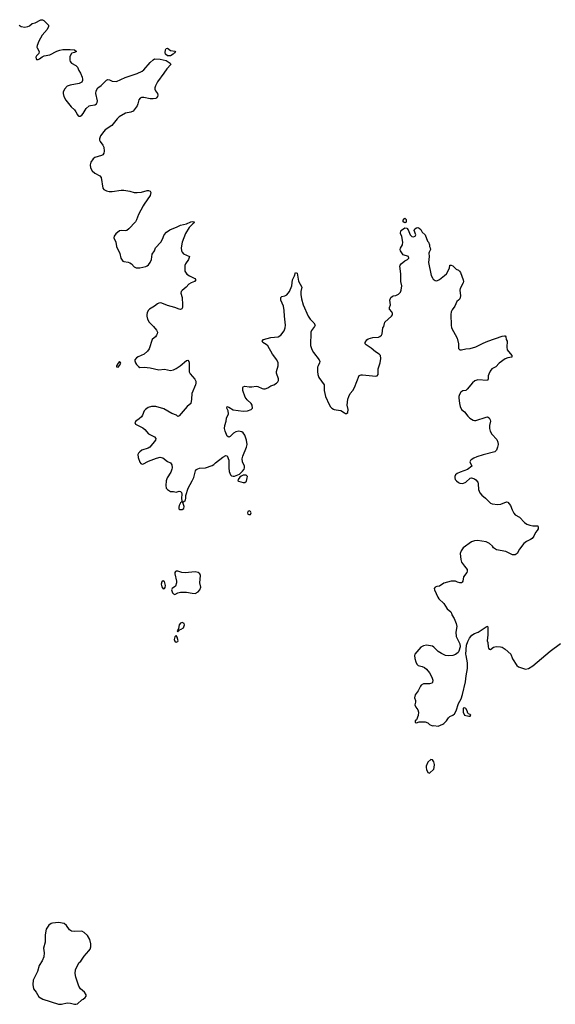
# Model space of a CAD drawing. Header units: inches. Extents: x 1954800 to 2060275, y 904969 to 1016298.
# Tile 14 of 77: x 1995677 to 2003041, y 918197 to 931725. Entities that reach past the tile are written whole.
import ezdxf

# ---------------------------------------------------------------- set-up
doc = ezdxf.new("R2010")
doc.units = ezdxf.units.IN
doc.header["$MEASUREMENT"] = 0
for name, color, linetype in [('B9991', 7, 'Continuous'), ('B9992', 7, 'Continuous'), ('B9993', 7, 'Continuous'), ('C0902', 7, 'Continuous')]:
    doc.layers.add(name, color=color, linetype=linetype)

msp = doc.modelspace()

# ---------------------------------------------------------------- linework, layer by layer
at = {"layer": 'B9991', "color": 6, "elevation": 600}
msp.add_lwpolyline([(1996210, 919320), (1996130, 919314), (1996110, 919307), (1996077, 919283), (1996042, 919230), (1996028, 919150), (1996026, 919050), (1996006, 918970), (1996014, 918906), (1996009, 918851), (1995986, 918794), (1995944, 918730), (1995922, 918650), (1995864, 918530), (1995856, 918470), (1995869, 918409), (1995904, 918364), (1995941, 918301), (1995996, 918270), (1996210, 918200), (1996250, 918201), (1996330, 918219), (1996375, 918215), (1996430, 918197), (1996450, 918197), (1996470, 918204), (1996530, 918258), (1996550, 918266), (1996579, 918290), (1996589, 918310), (1996589, 918329), (1996566, 918366), (1996512, 918412), (1996490, 918448), (1996450, 918570), (1996442, 918622), (1996445, 918670), (1996490, 918768), (1996516, 918790), (1996562, 918858), (1996629, 918930), (1996646, 918954), (1996654, 918986), (1996654, 919026), (1996642, 919090), (1996610, 919145), (1996565, 919185), (1996530, 919200), (1996430, 919196), (1996390, 919200), (1996362, 919222), (1996322, 919282), (1996290, 919308)], close=True, dxfattribs=at)
at = {"layer": 'B9992', "color": 6, "elevation": 600}
msp.add_lwpolyline([(1996819, 930000), (1996836, 929976), (1996839, 929921), (1996835, 929890), (1996821, 929870), (1996802, 929858), (1996711, 929830), (1996685, 929815), (1996653, 929770), (1996647, 929730), (1996652, 929690), (1996674, 929650), (1996710, 929615), (1996778, 929578), (1996796, 929556), (1996819, 929410), (1996833, 929393), (1996870, 929373), (1996907, 929367), (1996947, 929367), (1997070, 929383), (1997110, 929384), (1997190, 929370), (1997250, 929352), (1997290, 929352), (1997350, 929357), (1997430, 929377), (1997450, 929378), (1997470, 929370), (1997482, 929350), (1997470, 929310), (1997390, 929190), (1997373, 929170), (1997309, 929050), (1997285, 928975), (1997270, 928950), (1997176, 928850), (1997151, 928830), (1997130, 928825), (1997071, 928831), (1997050, 928825), (1996997, 928783), (1996974, 928750), (1996973, 928730), (1996999, 928670), (1997010, 928610), (1997055, 928515), (1997068, 928448), (1997093, 928410), (1997110, 928402), (1997170, 928396), (1997190, 928387), (1997213, 928373), (1997252, 928332), (1997277, 928317), (1997330, 928316), (1997410, 928333), (1997430, 928342), (1997450, 928357), (1997473, 928390), (1997487, 928430), (1997498, 928502), (1997530, 928550), (1997545, 928590), (1997618, 928670), (1997641, 928710), (1997663, 928770), (1997695, 928805), (1997740, 928840), (1997841, 928879), (1997890, 928904), (1997970, 928919), (1998030, 928950), (1998055, 928955), (1998082, 928950), (1998075, 928945), (1998071, 928930), (1998058, 928922), (1998008, 928872), (1997956, 928790), (1997910, 928670), (1997897, 928590), (1997902, 928550), (1997911, 928530), (1997930, 928510), (1998011, 928470), (1997999, 928430), (1997958, 928370), (1997949, 928350), (1997947, 928270), (1997973, 928230), (1998010, 928205), (1998087, 928170), (1998099, 928150), (1998079, 928130), (1998034, 928110), (1998003, 928090), (1997968, 928050), (1997910, 928007), (1997899, 927990), (1997894, 927970), (1997910, 927910), (1997916, 927810), (1997916, 927770), (1997908, 927752), (1997890, 927745), (1997870, 927746), (1997810, 927772), (1997710, 927799), (1997630, 927830), (1997610, 927833), (1997590, 927831), (1997570, 927821), (1997532, 927788), (1997460, 927750), (1997446, 927734), (1997430, 927704), (1997423, 927670), (1997423, 927650), (1997433, 927610), (1997459, 927570), (1997518, 927510), (1997560, 927460), (1997570, 927430), (1997566, 927410), (1997558, 927390), (1997543, 927370), (1997524, 927356), (1997500, 927330), (1997456, 927204), (1997435, 927170), (1997389, 927131), (1997307, 927093), (1997282, 927078), (1997262, 927050), (1997262, 927038), (1997269, 927010), (1997281, 926990), (1997310, 926959), (1997330, 926949), (1997390, 926950), (1997470, 926944), (1997590, 926914), (1997670, 926922), (1997750, 926907), (1997790, 926914), (1997828, 926932), (1997885, 926970), (1997970, 927044), (1997990, 927047), (1998002, 927030), (1998008, 927008), (1998005, 926930), (1998009, 926889), (1998022, 926862), (1998085, 926785), (1998098, 926758), (1998099, 926730), (1998094, 926710), (1998042, 926590), (1998040, 926510), (1998028, 926452), (1997979, 926410), (1997870, 926282), (1997850, 926275), (1997835, 926290), (1997770, 926315), (1997660, 926380), (1997550, 926410), (1997490, 926413), (1997442, 926398), (1997408, 926372), (1997390, 926350), (1997365, 926290), (1997350, 926270), (1997319, 926241), (1997276, 926210), (1997259, 926190), (1997267, 926167), (1997370, 926119), (1997396, 926097), (1997450, 926036), (1997530, 925996), (1997550, 925970), (1997546, 925950), (1997468, 925852), (1997442, 925838), (1997358, 925810), (1997329, 925790), (1997310, 925770), (1997303, 925750), (1997307, 925710), (1997330, 925647), (1997342, 925630), (1997350, 925622), (1997370, 925618), (1997450, 925662), (1997558, 925702), (1997610, 925713), (1997644, 925704), (1997710, 925657), (1997750, 925638), (1997770, 925611), (1997775, 925570), (1997769, 925550), (1997753, 925507), (1997703, 925430), (1997690, 925388), (1997685, 925325), (1997693, 925290), (1997708, 925270), (1997735, 925250), (1997750, 925244), (1997790, 925245), (1997830, 925235), (1997870, 925247), (1997890, 925243), (1997901, 925230), (1997908, 925208), (1997903, 925150), (1997905, 925110), (1997902, 925098), (1997890, 925088), (1997871, 925050), (1997865, 925030), (1997866, 925006), (1997878, 924998), (1997896, 924996), (1997910, 924997), (1997932, 925010), (1997939, 925039), (1997918, 925090), (1997922, 925098), (1997950, 925118), (1997957, 925130), (1997963, 925150), (1997963, 925190), (1997995, 925290), (1998050, 925390), (1998070, 925437), (1998094, 925526), (1998110, 925546), (1998125, 925555), (1998150, 925565), (1998230, 925570), (1998321, 925599), (1998346, 925614), (1998370, 925638), (1998470, 925714), (1998510, 925738), (1998531, 925731), (1998553, 925673), (1998551, 925570), (1998558, 925518), (1998574, 925474), (1998590, 925457), (1998610, 925452), (1998630, 925455), (1998697, 925483), (1998739, 925521), (1998763, 925550), (1998768, 925570), (1998766, 925590), (1998740, 925650), (1998734, 925690), (1998745, 925730), (1998797, 925850), (1998804, 925890), (1998797, 925950), (1998770, 926018), (1998750, 926047), (1998730, 926061), (1998710, 926067), (1998690, 926070), (1998650, 926062), (1998617, 926043), (1998570, 925997), (1998550, 925989), (1998530, 926004), (1998500, 926070), (1998494, 926110), (1998496, 926150), (1998516, 926210), (1998520, 926250), (1998547, 926310), (1998542, 926350), (1998526, 926390), (1998529, 926410), (1998550, 926403), (1998610, 926365), (1998750, 926345), (1998810, 926351), (1998858, 926370), (1998879, 926390), (1998874, 926430), (1998859, 926450), (1998803, 926503), (1998779, 926539), (1998745, 926630), (1998744, 926670), (1998750, 926681), (1998770, 926691), (1998830, 926679), (1998870, 926679), (1998930, 926690), (1998950, 926688), (1999010, 926660), (1999030, 926653), (1999050, 926653), (1999090, 926668), (1999130, 926694), (1999173, 926710), (1999208, 926732), (1999225, 926750), (1999233, 926770), (1999234, 926790), (1999208, 926870), (1999207, 926890), (1999231, 926970), (1999229, 927010), (1999210, 927050), (1999153, 927130), (1999090, 927243), (1999065, 927265), (1999021, 927290), (1999009, 927310), (1999030, 927330), (1999130, 927360), (1999230, 927370), (1999267, 927393), (1999314, 927450), (1999328, 927490), (1999333, 927530), (1999318, 927650), (1999315, 927730), (1999303, 927790), (1999267, 927870), (1999267, 927910), (1999280, 927920), (1999322, 927930), (1999350, 927945), (1999388, 927992), (1999419, 928070), (1999426, 928150), (1999454, 928206), (1999470, 928252), (1999490, 928242), (1999512, 928132), (1999556, 928050), (1999544, 927990), (1999542, 927950), (1999553, 927890), (1999576, 927810), (1999644, 927650), (1999670, 927613), (1999722, 927562), (1999737, 927530), (1999731, 927510), (1999687, 927453), (1999679, 927430), (1999677, 927250), (1999694, 927194), (1999715, 927155), (1999793, 927050), (1999803, 927030), (1999800, 927010), (1999779, 926970), (1999773, 926950), (1999771, 926890), (1999776, 926850), (1999791, 926810), (1999862, 926710), (1999863, 926630), (1999882, 926550), (1999930, 926438), (1999950, 926405), (1999970, 926386), (1999990, 926375), (2000000, 926372)], dxfattribs=at)
for points in [[(1997050, 927028), (1997030, 927008), (1997006, 926970), (1997010, 926954), (1997030, 926952), (1997050, 926972), (1997067, 927007), (1997060, 927020)], [(1998789, 925469), (1998750, 925466), (1998724, 925456), (1998702, 925438), (1998681, 925410), (1998678, 925390), (1998685, 925385), (1998750, 925366), (1998770, 925365), (1998793, 925387), (1998806, 925430), (1998809, 925450)], [(1998830, 924978), (1998812, 924968), (1998807, 924950), (1998812, 924932), (1998826, 924926), (1998850, 924927), (1998859, 924950), (1998850, 924968)], [(1997830, 924149), (1997817, 924143), (1997808, 924130), (1997808, 924110), (1997833, 924010), (1997834, 923986), (1997818, 923942), (1997771, 923910), (1997766, 923890), (1997779, 923850), (1997790, 923836), (1997810, 923828), (1997849, 923851), (1997890, 923860), (1997970, 923862), (1998050, 923844), (1998090, 923842), (1998130, 923865), (1998152, 923890), (1998166, 923930), (1998155, 923990), (1998163, 924090), (1998154, 924114), (1998130, 924131), (1998090, 924140), (1997950, 924126), (1997908, 924128), (1997850, 924147)], [(1997650, 924014), (1997630, 924002), (1997622, 923970), (1997630, 923932), (1997650, 923905), (1997668, 923912), (1997676, 923924), (1997681, 923950), (1997670, 924008)], [(1997910, 923441), (1997890, 923433), (1997871, 923410), (1997865, 923390), (1997862, 923358), (1997850, 923346), (1997845, 923330), (1997844, 923324), (1997850, 923314), (1997855, 923325), (1997866, 923330), (1997876, 923344), (1997898, 923350), (1997930, 923372), (1997941, 923410), (1997937, 923430), (1997930, 923436)], [(1997830, 923266), (1997810, 923248), (1997803, 923210), (1997810, 923186), (1997830, 923171), (1997850, 923182), (1997854, 923190), (1997842, 923242)]]:
    msp.add_lwpolyline(points, close=True, dxfattribs=at)
at = {"layer": 'B9993', "color": 6, "elevation": 600}
msp.add_lwpolyline([(1995672, 931650), (1995699, 931630), (1995750, 931624), (1995790, 931633), (1995810, 931640), (1995847, 931673), (1995890, 931681), (1995970, 931722), (1995990, 931725), (1996010, 931714), (1996072, 931652), (1996072, 931630), (1996056, 931590), (1995988, 931512), (1995941, 931430), (1995916, 931370), (1995913, 931350), (1995917, 931337), (1995944, 931290), (1995938, 931262), (1995909, 931230), (1995897, 931210), (1995902, 931190), (1995910, 931180), (1995930, 931178), (1995950, 931188), (1995984, 931216), (1996013, 931227), (1996090, 931244), (1996190, 931294), (1996230, 931308), (1996270, 931314), (1996370, 931316), (1996432, 931310), (1996458, 931290), (1996430, 931274), (1996395, 931265), (1996383, 931257), (1996366, 931214), (1996365, 931170), (1996371, 931152), (1996389, 931129), (1996450, 931096), (1996470, 931073), (1996488, 931028), (1996513, 930990), (1996535, 930935), (1996542, 930910), (1996542, 930890), (1996532, 930868), (1996496, 930850), (1996370, 930826), (1996330, 930810), (1996292, 930770), (1996277, 930730), (1996274, 930710), (1996282, 930670), (1996310, 930619), (1996386, 930530), (1996430, 930487), (1996450, 930461), (1996470, 930419), (1996483, 930403), (1996490, 930399), (1996510, 930402), (1996530, 930415), (1996550, 930438), (1996593, 930507), (1996630, 930540), (1996650, 930548), (1996710, 930556), (1996734, 930570), (1996742, 930590), (1996745, 930610), (1996726, 930710), (1996727, 930750), (1996753, 930787), (1996798, 930822), (1996850, 930878), (1996870, 930893), (1996890, 930903), (1996910, 930900), (1996950, 930879), (1997010, 930876), (1997129, 930931), (1997292, 930988), (1997360, 931020), (1997383, 931037), (1997470, 931138), (1997510, 931176), (1997530, 931188), (1997610, 931185), (1997690, 931164), (1997748, 931130), (1997756, 931110), (1997699, 931050), (1997660, 930990), (1997570, 930870), (1997544, 930816), (1997535, 930790), (1997535, 930770), (1997546, 930746), (1997572, 930710), (1997577, 930690), (1997573, 930670), (1997559, 930650), (1997550, 930644), (1997510, 930637), (1997470, 930640), (1997382, 930658), (1997350, 930656), (1997332, 930648), (1997314, 930626), (1997302, 930570), (1997290, 930543), (1997236, 930470), (1997204, 930456), (1997130, 930439), (1997045, 930390), (1997016, 930364), (1996945, 930270), (1996852, 930210), (1996833, 930190), (1996786, 930130), (1996773, 930090), (1996775, 930070), (1996783, 930050), (1996819, 930000)], dxfattribs=at)
msp.add_lwpolyline([(1997750, 931228), (1997710, 931230), (1997683, 931250), (1997676, 931270), (1997680, 931310), (1997690, 931331), (1997710, 931334), (1997750, 931301), (1997810, 931295), (1997818, 931290), (1997806, 931270), (1997786, 931250)], close=True, dxfattribs=at)
at = {"layer": 'C0902', "color": 6, "elevation": 600}
for points in [[(2000970, 928933), (2000950, 928950), (2000950, 928971), (2000970, 928998), (2000990, 928978), (2000990, 928942)], [(2001790, 922269), (2001773, 922267), (2001776, 922210), (2001790, 922172), (2001850, 922154), (2001870, 922154), (2001878, 922170), (2001870, 922178), (2001847, 922187), (2001838, 922198), (2001829, 922230), (2001810, 922262)], [(2001330, 921562), (2001290, 921522), (2001267, 921470), (2001264, 921450), (2001270, 921422), (2001290, 921382), (2001310, 921372), (2001369, 921430), (2001376, 921450), (2001378, 921490), (2001370, 921528), (2001350, 921558)]]:
    msp.add_lwpolyline(points, close=True, dxfattribs=at)
msp.add_lwpolyline([(2000000, 926372), (2000030, 926365), (2000090, 926358), (2000144, 926324), (2000150, 926314), (2000170, 926314), (2000186, 926330), (2000193, 926370), (2000177, 926430), (2000189, 926510), (2000201, 926550), (2000219, 926590), (2000256, 926630), (2000279, 926670), (2000345, 926835), (2000370, 926844), (2000390, 926844), (2000573, 926827), (2000590, 926831), (2000604, 926850), (2000603, 926930), (2000632, 927010), (2000642, 927070), (2000635, 927110), (2000619, 927130), (2000570, 927164), (2000510, 927214), (2000438, 927258), (2000427, 927270), (2000427, 927290), (2000450, 927328), (2000470, 927340), (2000530, 927357), (2000610, 927362), (2000630, 927371), (2000649, 927390), (2000658, 927410), (2000670, 927490), (2000681, 927510), (2000699, 927570), (2000788, 927652), (2000800, 927670), (2000802, 927690), (2000792, 927710), (2000760, 927750), (2000760, 927770), (2000773, 927810), (2000767, 927870), (2000781, 927910), (2000796, 927924), (2000810, 927931), (2000850, 927936), (2000884, 927956), (2000910, 927983), (2000923, 928010), (2000932, 928070), (2000918, 928130), (2000915, 928235), (2000903, 928337), (2000908, 928352), (2000921, 928370), (2000970, 928411), (2001009, 928430), (2001029, 928450), (2001022, 928470), (2000950, 928496), (2000913, 928550), (2000909, 928570), (2000912, 928588), (2000938, 928630), (2000943, 928670), (2000930, 928748), (2000914, 928790), (2000917, 928823), (2000925, 928835), (2000970, 928865), (2000999, 928859), (2001019, 928839), (2001047, 928770), (2001070, 928748), (2001090, 928743), (2001114, 928750), (2001123, 928770), (2001102, 928830), (2001109, 928850), (2001130, 928866), (2001150, 928871), (2001170, 928861), (2001190, 928845), (2001210, 928806), (2001253, 928770), (2001284, 928684), (2001296, 928670), (2001311, 928630), (2001311, 928610), (2001322, 928590), (2001325, 928570), (2001308, 928532), (2001304, 928516), (2001308, 928470), (2001298, 928390), (2001336, 928210), (2001350, 928177), (2001362, 928162), (2001390, 928142), (2001410, 928138), (2001450, 928155), (2001518, 928210), (2001544, 928236), (2001587, 928310), (2001589, 928351), (2001609, 928351), (2001630, 928343), (2001677, 928297), (2001710, 928284), (2001722, 928270), (2001736, 928250), (2001773, 928153), (2001779, 928130), (2001776, 928110), (2001734, 928030), (2001730, 928010), (2001735, 927930), (2001728, 927892), (2001711, 927870), (2001686, 927854), (2001658, 927790), (2001621, 927739), (2001610, 927710), (2001606, 927674), (2001607, 927530), (2001612, 927492), (2001689, 927350), (2001710, 927270), (2001711, 927210), (2001730, 927191), (2001750, 927188), (2001810, 927205), (2001870, 927210), (2001950, 927230), (2002050, 927283), (2002112, 927308), (2002310, 927379), (2002344, 927384), (2002350, 927382), (2002358, 927370), (2002366, 927330), (2002377, 927310), (2002373, 927227), (2002380, 927190), (2002444, 927110), (2002445, 927090), (2002390, 927081), (2002350, 927065), (2002270, 927005), (2002223, 926957), (2002170, 926929), (2002144, 926896), (2002126, 926854), (2002119, 926830), (2002118, 926790), (2002110, 926770), (2001977, 926777), (2001935, 926765), (2001902, 926738), (2001830, 926647), (2001810, 926632), (2001770, 926624), (2001741, 926610), (2001722, 926578), (2001713, 926550), (2001713, 926530), (2001722, 926450), (2001731, 926410), (2001751, 926371), (2001790, 926339), (2001837, 926277), (2001867, 926250), (2001910, 926225), (2001930, 926218), (2001950, 926217), (2002090, 926265), (2002110, 926267), (2002130, 926255), (2002145, 926230), (2002148, 926210), (2002136, 926150), (2002136, 926110), (2002144, 926070), (2002167, 926030), (2002236, 925956), (2002250, 925923), (2002255, 925890), (2002247, 925850), (2002230, 925810), (2002210, 925787), (2002050, 925746), (2001961, 925719), (2001919, 925701), (2001883, 925677), (2001873, 925670), (2001864, 925650), (2001891, 925590), (2001835, 925545), (2001731, 925510), (2001690, 925489), (2001668, 925470), (2001659, 925450), (2001658, 925430), (2001665, 925410), (2001681, 925390), (2001709, 925369), (2001730, 925359), (2001770, 925351), (2001810, 925373), (2001870, 925428), (2001890, 925433), (2001930, 925419), (2001950, 925402), (2001974, 925370), (2001981, 925350), (2001986, 925270), (2002003, 925223), (2002030, 925193), (2002082, 925150), (2002150, 925082), (2002173, 925073), (2002250, 925066), (2002290, 925070), (2002370, 925099), (2002390, 925095), (2002425, 925050), (2002446, 924990), (2002470, 924944), (2002490, 924924), (2002550, 924891), (2002617, 924817), (2002650, 924794), (2002690, 924779), (2002730, 924772), (2002802, 924770), (2002807, 924750), (2002805, 924730), (2002793, 924707), (2002770, 924679), (2002744, 924630), (2002721, 924599), (2002698, 924582), (2002644, 924556), (2002608, 924530), (2002550, 924453), (2002515, 924390), (2002490, 924375), (2002450, 924373), (2002358, 924418), (2002230, 924443), (2002192, 924470), (2002178, 924490), (2002135, 924530), (2002090, 924550), (2001970, 924568), (2001930, 924567), (2001886, 924553), (2001773, 924467), (2001748, 924430), (2001734, 924390), (2001743, 924310), (2001752, 924272), (2001790, 924215), (2001828, 924170), (2001830, 924150), (2001822, 924130), (2001780, 924070), (2001768, 924012), (2001761, 923999), (2001750, 923990), (2001730, 923988), (2001696, 923996), (2001670, 924012), (2001610, 924012), (2001510, 923983), (2001450, 923943), (2001410, 923938), (2001391, 923930), (2001376, 923910), (2001378, 923890), (2001424, 923790), (2001439, 923770), (2001510, 923703), (2001553, 923630), (2001602, 923590), (2001614, 923570), (2001616, 923550), (2001650, 923498), (2001679, 923430), (2001686, 923390), (2001671, 923309), (2001678, 923250), (2001727, 923150), (2001731, 923110), (2001714, 923050), (2001703, 923030), (2001670, 923003), (2001630, 922990), (2001570, 922985), (2001529, 922990), (2001477, 923017), (2001430, 923047), (2001370, 923104), (2001350, 923117), (2001270, 923131), (2001230, 923124), (2001190, 923102), (2001111, 923010), (2001106, 922990), (2001111, 922949), (2001121, 922901), (2001136, 922870), (2001154, 922854), (2001210, 922839), (2001244, 922824), (2001270, 922803), (2001312, 922752), (2001343, 922690), (2001357, 922650), (2001350, 922618), (2001342, 922610), (2001310, 922602), (2001230, 922601), (2001198, 922582), (2001185, 922570), (2001155, 922505), (2001116, 922450), (2001105, 922410), (2001120, 922370), (2001120, 922350), (2001111, 922310), (2001122, 922282), (2001150, 922245), (2001161, 922210), (2001154, 922166), (2001132, 922108), (2001114, 922090), (2001114, 922070), (2001130, 922066), (2001170, 922078), (2001250, 922078), (2001286, 922066), (2001310, 922043), (2001350, 922023), (2001370, 922027), (2001430, 922021), (2001495, 922045), (2001510, 922056), (2001544, 922090), (2001570, 922132), (2001590, 922152), (2001630, 922171), (2001653, 922190), (2001676, 922230), (2001710, 922332), (2001745, 922395), (2001766, 922454), (2001807, 922630), (2001816, 922710), (2001835, 922810), (2001835, 922890), (2001813, 922990), (2001812, 923010), (2001821, 923130), (2001837, 923183), (2001861, 923230), (2001895, 923270), (2001930, 923291), (2001978, 923310), (2002090, 923385), (2002110, 923392), (2002115, 923375), (2002115, 923275), (2002104, 923190), (2002111, 923170), (2002116, 923110), (2002121, 923090), (2002130, 923078), (2002150, 923071), (2002190, 923105), (2002226, 923114), (2002289, 923111), (2002310, 923103), (2002350, 923076), (2002430, 923010), (2002450, 922946), (2002512, 922852), (2002536, 922836), (2002630, 922800), (2002670, 922812), (2002730, 922848), (2002972, 923050), (2003110, 923156)], dxfattribs=at)

doc.saveas('drawing.dxf')
